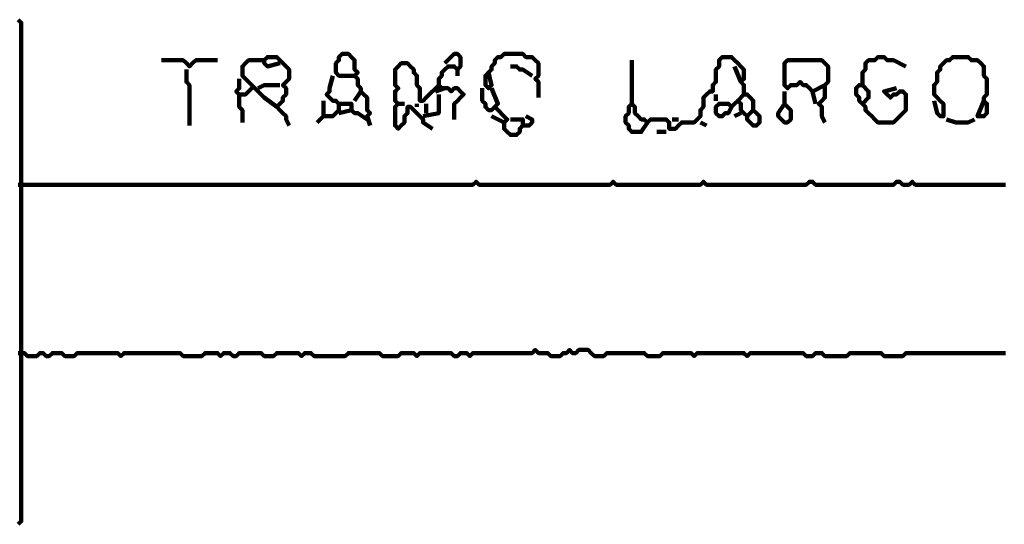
# Model space of a CAD drawing. Header units: metres. Extents: x 1959 to 4131, y 3282 to 4313.
# Tile 27 of 256: x 2127.48 to 2130.39, y 4292.61 to 4294.1. Entities that reach past the tile are written whole.
import ezdxf

# ---------------------------------------------------------------- set-up
doc = ezdxf.new("R2010")
doc.units = ezdxf.units.M
doc.layers.add('P', color=250, linetype='Continuous', lineweight=100)

msp = doc.modelspace()

# ---------------------------------------------------------------- linework, layer by layer
at = {"layer": 'P', "color": 0, "linetype": 'Continuous'}
for points in [[(2127.4722, 4294.1008), (2127.4815, 4294.0916), (2127.4815, 4294.0824), (2127.4815, 4294.0731), (2127.4815, 4294.0639), (2127.4815, 4294.0547), (2127.4815, 4294.0454), (2127.4815, 4294.0362), (2127.4815, 4294.027), (2127.4815, 4294.0178), (2127.4815, 4294.0085), (2127.4815, 4293.9993), (2127.4815, 4293.9901), (2127.4815, 4293.9808), (2127.4815, 4293.9716), (2127.4815, 4293.9624), (2127.4815, 4293.9531), (2127.4815, 4293.9439), (2127.4815, 4293.9347), (2127.4815, 4293.9254), (2127.4815, 4293.9162), (2127.4815, 4293.907), (2127.4815, 4293.8978), (2127.4815, 4293.8885), (2127.4815, 4293.8793), (2127.4815, 4293.8701), (2127.4815, 4293.8608), (2127.4815, 4293.8516), (2127.4815, 4293.8424), (2127.4815, 4293.8331), (2127.4815, 4293.8239), (2127.4815, 4293.8147), (2127.4815, 4293.8054), (2127.4815, 4293.7962), (2127.4815, 4293.787), (2127.4815, 4293.7778), (2127.4815, 4293.7685), (2127.4815, 4293.7593), (2127.4815, 4293.7501), (2127.4815, 4293.7408), (2127.4815, 4293.7316), (2127.4815, 4293.7224), (2127.4815, 4293.7131), (2127.4815, 4293.7039), (2127.4815, 4293.6947), (2127.4815, 4293.6854), (2127.4815, 4293.6762), (2127.4815, 4293.667), (2127.4815, 4293.6578), (2127.4815, 4293.6485), (2127.4815, 4293.6393), (2127.4815, 4293.6301), (2127.4815, 4293.6208), (2127.4815, 4293.6116), (2127.4815, 4293.6024), (2127.4815, 4293.5931), (2127.4815, 4293.5839), (2127.4815, 4293.5747), (2127.4815, 4293.5654), (2127.4815, 4293.5562), (2127.4815, 4293.547), (2127.4815, 4293.5378), (2127.4815, 4293.5285), (2127.4815, 4293.5193), (2127.4815, 4293.5101), (2127.4815, 4293.5008), (2127.4815, 4293.4916), (2127.4815, 4293.4824), (2127.4815, 4293.4731), (2127.4815, 4293.4639), (2127.4815, 4293.4547), (2127.4815, 4293.4454), (2127.4815, 4293.4362), (2127.4815, 4293.427), (2127.4815, 4293.4178), (2127.4815, 4293.4085), (2127.4815, 4293.3993), (2127.4815, 4293.3901), (2127.4815, 4293.3808), (2127.4815, 4293.3716), (2127.4815, 4293.3624), (2127.4815, 4293.3531), (2127.4815, 4293.3439), (2127.4815, 4293.3347), (2127.4815, 4293.3254), (2127.4815, 4293.3162), (2127.4815, 4293.307), (2127.4815, 4293.2978), (2127.4815, 4293.2885), (2127.4815, 4293.2793), (2127.4815, 4293.2701), (2127.4815, 4293.2608), (2127.4815, 4293.2516), (2127.4815, 4293.2424), (2127.4815, 4293.2331), (2127.4815, 4293.2239), (2127.4815, 4293.2147), (2127.4815, 4293.2054), (2127.4815, 4293.1962), (2127.4815, 4293.187), (2127.4815, 4293.1778), (2127.4815, 4293.1685), (2127.4815, 4293.1593), (2127.4815, 4293.1501), (2127.4815, 4293.1408), (2127.4815, 4293.1316), (2127.4815, 4293.1224), (2127.4815, 4293.1131), (2127.4815, 4293.1039), (2127.4815, 4293.0947), (2127.4815, 4293.0854), (2127.4815, 4293.0762), (2127.4815, 4293.067), (2127.4815, 4293.0578), (2127.4815, 4293.0485), (2127.4815, 4293.0393), (2127.4815, 4293.0301), (2127.4815, 4293.0208), (2127.4815, 4293.0116), (2127.4815, 4293.0024), (2127.4815, 4292.9931), (2127.4815, 4292.9839), (2127.4815, 4292.9747), (2127.4815, 4292.9654), (2127.4815, 4292.9562), (2127.4815, 4292.947), (2127.4815, 4292.9378), (2127.4815, 4292.9285), (2127.4815, 4292.9193), (2127.4815, 4292.9101), (2127.4815, 4292.9008), (2127.4815, 4292.8916), (2127.4815, 4292.8824), (2127.4815, 4292.8731), (2127.4815, 4292.8639), (2127.4815, 4292.8547), (2127.4815, 4292.8454), (2127.4815, 4292.8362), (2127.4815, 4292.827), (2127.4815, 4292.8178), (2127.4815, 4292.8085), (2127.4815, 4292.7993), (2127.4815, 4292.7901), (2127.4815, 4292.7808), (2127.4815, 4292.7716), (2127.4815, 4292.7624), (2127.4815, 4292.7531), (2127.4815, 4292.7439), (2127.4815, 4292.7347), (2127.4815, 4292.7254), (2127.4815, 4292.7162), (2127.4815, 4292.707), (2127.4815, 4292.6978), (2127.4815, 4292.6885), (2127.4815, 4292.6793), (2127.4815, 4292.6701), (2127.4815, 4292.6608), (2127.4815, 4292.6516), (2127.4815, 4292.6424), (2127.4815, 4292.6331), (2127.4815, 4292.6239), (2127.4815, 4292.6147), (2127.4722, 4292.6054)], [(2128.4692, 4293.9347), (2128.4322, 4293.9347), (2128.423, 4293.9347), (2128.4138, 4293.9439), (2128.4138, 4293.9531), (2128.4138, 4293.9624), (2128.4138, 4293.9716), (2128.423, 4293.9808), (2128.423, 4293.9901), (2128.4322, 4293.9993), (2128.4415, 4293.9993), (2128.4507, 4293.9993), (2128.4599, 4293.9901), (2128.4692, 4293.9808), (2128.4692, 4293.9716), (2128.4692, 4293.9624), (2128.4692, 4293.9531), (2128.4784, 4293.9439), (2128.4692, 4293.9347), (2128.4784, 4293.9254), (2128.4784, 4293.9162), (2128.4784, 4293.907), (2128.4876, 4293.8978), (2128.4876, 4293.8885), (2128.4968, 4293.8793), (2128.5061, 4293.8701), (2128.5061, 4293.8608), (2128.5061, 4293.8516), (2128.5061, 4293.8424), (2128.5061, 4293.8331), (2128.5153, 4293.8239), (2128.5061, 4293.8147), (2128.5153, 4293.787)], [(2128.7368, 4293.9716), (2128.7645, 4293.9993), (2128.7738, 4293.9993), (2128.783, 4293.9901), (2128.783, 4293.9808), (2128.783, 4293.9716), (2128.783, 4293.9624), (2128.7738, 4293.9531), (2128.7645, 4293.9624), (2128.7553, 4293.9624), (2128.7461, 4293.9624), (2128.7368, 4293.9531), (2128.7276, 4293.9439), (2128.7276, 4293.9347), (2128.7184, 4293.9254), (2128.7184, 4293.9162), (2128.7184, 4293.907), (2128.7276, 4293.8978), (2128.7368, 4293.8978), (2128.7461, 4293.8978), (2128.7553, 4293.8885), (2128.7645, 4293.8978), (2128.7738, 4293.8978), (2128.783, 4293.8885), (2128.7922, 4293.8793), (2128.783, 4293.8701), (2128.7738, 4293.8608), (2128.7645, 4293.8516), (2128.7645, 4293.8054)], [(2128.8661, 4293.9439), (2128.8753, 4293.907), (2128.8661, 4293.8978), (2128.8568, 4293.907), (2128.8568, 4293.9162), (2128.8568, 4293.9254), (2128.8568, 4293.9347), (2128.8661, 4293.9439), (2128.8753, 4293.9531), (2128.8753, 4293.9624), (2128.8845, 4293.9716), (2128.8845, 4293.9808), (2128.8938, 4293.9901), (2128.903, 4293.9901), (2128.9122, 4293.9993), (2128.9215, 4293.9993), (2128.9307, 4293.9993), (2128.9399, 4293.9993), (2128.9492, 4293.9993), (2128.9584, 4293.9993), (2128.9676, 4293.9993), (2128.9768, 4293.9901), (2128.9861, 4293.9901), (2128.9953, 4293.9901), (2129.0045, 4293.9808), (2129.0138, 4293.9716), (2129.0138, 4293.9624), (2129.0138, 4293.9531), (2129.0138, 4293.9439), (2129.0138, 4293.9347), (2129.0045, 4293.9254), (2129.0138, 4293.9162), (2129.0138, 4293.8701)], [(2127.8968, 4293.9808), (2127.9338, 4293.9808), (2127.943, 4293.9808), (2127.9522, 4293.9808), (2127.9615, 4293.9808), (2127.9707, 4293.9716), (2127.9799, 4293.9624), (2127.9892, 4293.9716), (2127.9984, 4293.9808), (2128.0076, 4293.9808), (2128.0168, 4293.9808), (2128.0261, 4293.9808), (2128.063, 4293.9808)], [(2128.2384, 4293.8424), (2128.2015, 4293.8701), (2128.1922, 4293.8793), (2128.183, 4293.8885), (2128.1738, 4293.8978), (2128.1645, 4293.907), (2128.1553, 4293.9162), (2128.1461, 4293.9254), (2128.1368, 4293.9347), (2128.1368, 4293.9439), (2128.1368, 4293.9531), (2128.1368, 4293.9624), (2128.1461, 4293.9716), (2128.1553, 4293.9808), (2128.1645, 4293.9808), (2128.1738, 4293.9808), (2128.2015, 4293.9808)], [(2128.2476, 4293.9716), (2128.2107, 4293.9624), (2128.2015, 4293.9716), (2128.2015, 4293.9808), (2128.2107, 4293.9901), (2128.2199, 4293.9901), (2128.2292, 4293.9901), (2128.2384, 4293.9901), (2128.2476, 4293.9808), (2128.2568, 4293.9716), (2128.2661, 4293.9624), (2128.2753, 4293.9531), (2128.2753, 4293.9439), (2128.2753, 4293.9347), (2128.2753, 4293.9254), (2128.2661, 4293.9162), (2128.2568, 4293.907), (2128.2661, 4293.8978), (2128.2661, 4293.8885), (2128.2661, 4293.8793), (2128.2568, 4293.8701), (2128.2568, 4293.8608), (2128.2476, 4293.8516), (2128.2384, 4293.8424), (2128.2476, 4293.8331), (2128.2568, 4293.8239), (2128.2661, 4293.8147), (2128.2661, 4293.8054), (2128.2753, 4293.787)], [(2128.6999, 4293.7778), (2128.6722, 4293.7962), (2128.6722, 4293.8054), (2128.663, 4293.8147), (2128.6538, 4293.8239), (2128.6445, 4293.8331), (2128.6353, 4293.8424), (2128.6261, 4293.8424), (2128.6261, 4293.8331), (2128.6261, 4293.8239), (2128.6168, 4293.8147), (2128.6168, 4293.8054), (2128.6168, 4293.7962), (2128.6076, 4293.787), (2128.5984, 4293.7778), (2128.5892, 4293.787), (2128.5892, 4293.7962), (2128.5892, 4293.8054), (2128.5892, 4293.8147), (2128.5892, 4293.8239), (2128.5892, 4293.8331), (2128.5892, 4293.8424), (2128.5984, 4293.8516), (2128.5892, 4293.8608), (2128.5892, 4293.8701), (2128.5892, 4293.8793), (2128.5892, 4293.8885), (2128.5984, 4293.8978), (2128.5892, 4293.907), (2128.5892, 4293.9162), (2128.5892, 4293.9254), (2128.5892, 4293.9347), (2128.5892, 4293.9439), (2128.5892, 4293.9531), (2128.5984, 4293.9624), (2128.6076, 4293.9716), (2128.6168, 4293.9716), (2128.6261, 4293.9716), (2128.6353, 4293.9624), (2128.6445, 4293.9531), (2128.6445, 4293.9439), (2128.6538, 4293.9347), (2128.6538, 4293.9254), (2128.6538, 4293.9162), (2128.6538, 4293.907), (2128.663, 4293.8978), (2128.663, 4293.8885), (2128.663, 4293.8793), (2128.663, 4293.8701), (2128.663, 4293.8608), (2128.6722, 4293.8608), (2128.6815, 4293.8701), (2128.7184, 4293.907)], [(2128.9307, 4293.9624), (2128.9492, 4293.9624), (2128.9584, 4293.9531), (2128.9676, 4293.9531), (2128.9953, 4293.9347)], [(2129.3368, 4293.7962), (2129.3184, 4293.7685), (2129.3092, 4293.7685), (2129.2999, 4293.7685), (2129.2907, 4293.7685), (2129.2815, 4293.7778), (2129.2815, 4293.787), (2129.2722, 4293.7962), (2129.2722, 4293.8054), (2129.2722, 4293.8147), (2129.2815, 4293.8239), (2129.2815, 4293.8331), (2129.2815, 4293.8424), (2129.2907, 4293.8516), (2129.2999, 4293.8424), (2129.2999, 4293.8331), (2129.2999, 4293.8239), (2129.3092, 4293.8147), (2129.3184, 4293.8054), (2129.3276, 4293.8054), (2129.3368, 4293.7962), (2129.3461, 4293.8054), (2129.3553, 4293.8054), (2129.3645, 4293.8054), (2129.3738, 4293.8054), (2129.383, 4293.8054), (2129.3922, 4293.8054), (2129.4015, 4293.7962), (2129.4015, 4293.787), (2129.4015, 4293.7778), (2129.4107, 4293.7778), (2129.4199, 4293.7778), (2129.4292, 4293.787), (2129.4384, 4293.7962), (2129.4476, 4293.7962), (2129.4568, 4293.7962), (2129.4661, 4293.7962), (2129.4753, 4293.7962), (2129.4845, 4293.8054), (2129.4938, 4293.8147), (2129.4938, 4293.8239), (2129.4938, 4293.8331), (2129.503, 4293.8424), (2129.503, 4293.8516), (2129.503, 4293.8608), (2129.503, 4293.8701), (2129.5122, 4293.8793), (2129.5215, 4293.8885), (2129.5307, 4293.8885), (2129.5307, 4293.8978), (2129.5307, 4293.907), (2129.5399, 4293.9162), (2129.5399, 4293.9254), (2129.5399, 4293.9347), (2129.5399, 4293.9439), (2129.5399, 4293.9531), (2129.5492, 4293.9624), (2129.5492, 4293.9716), (2129.5492, 4293.9808), (2129.5584, 4293.9901), (2129.5676, 4293.9901), (2129.5768, 4293.9901), (2129.5861, 4293.9901), (2129.5953, 4293.9808), (2129.6045, 4293.9716), (2129.6138, 4293.9624), (2129.623, 4293.9531), (2129.623, 4293.9439), (2129.623, 4293.9347), (2129.623, 4293.9254), (2129.6138, 4293.9162), (2129.623, 4293.907), (2129.623, 4293.8978), (2129.623, 4293.8885), (2129.623, 4293.8793), (2129.6322, 4293.8793), (2129.6415, 4293.8701), (2129.6507, 4293.8608), (2129.6507, 4293.8516), (2129.6507, 4293.8424), (2129.6507, 4293.8331), (2129.6599, 4293.8239), (2129.6692, 4293.8147), (2129.6692, 4293.8054), (2129.6692, 4293.7962), (2129.6599, 4293.787), (2129.6507, 4293.787), (2129.6415, 4293.7962), (2129.6322, 4293.8054), (2129.6322, 4293.8147), (2129.623, 4293.8239), (2129.6138, 4293.8331), (2129.6138, 4293.8424), (2129.6138, 4293.8516), (2129.6045, 4293.8608), (2129.5953, 4293.8516), (2129.5861, 4293.8424), (2129.5768, 4293.8516), (2129.5676, 4293.8516), (2129.5584, 4293.8516), (2129.5492, 4293.8516), (2129.5399, 4293.8424), (2129.5399, 4293.8331), (2129.5399, 4293.8239), (2129.5492, 4293.8147), (2129.5584, 4293.8147), (2129.5676, 4293.8239), (2129.5768, 4293.8239), (2129.5861, 4293.8424)], [(2129.2907, 4293.9808), (2129.2907, 4293.9439), (2129.2907, 4293.9347), (2129.2907, 4293.9254), (2129.2907, 4293.9162), (2129.2907, 4293.907), (2129.2907, 4293.8978), (2129.2907, 4293.8885), (2129.2907, 4293.8516)], [(2129.5953, 4293.9624), (2129.6138, 4293.9162)], [(2129.863, 4293.907), (2129.8261, 4293.8885), (2129.8168, 4293.8978), (2129.8076, 4293.907), (2129.7984, 4293.907), (2129.7892, 4293.9162), (2129.7799, 4293.907), (2129.7707, 4293.907), (2129.7615, 4293.907), (2129.7522, 4293.8978), (2129.743, 4293.907), (2129.743, 4293.9162), (2129.743, 4293.9254), (2129.743, 4293.9347), (2129.743, 4293.9439), (2129.743, 4293.9531), (2129.743, 4293.9624), (2129.743, 4293.9716), (2129.7522, 4293.9808), (2129.7615, 4293.9808), (2129.7707, 4293.9808), (2129.7799, 4293.9808), (2129.7892, 4293.9808), (2129.7984, 4293.9808), (2129.8076, 4293.9808), (2129.8168, 4293.9808), (2129.8261, 4293.9808), (2129.8353, 4293.9808), (2129.8445, 4293.9808), (2129.8538, 4293.9808), (2129.863, 4293.9716), (2129.8722, 4293.9624), (2129.8722, 4293.9531), (2129.8722, 4293.9439), (2129.8722, 4293.9347), (2129.8722, 4293.9254), (2129.8722, 4293.9162), (2129.863, 4293.907), (2129.863, 4293.8978), (2129.863, 4293.8885), (2129.863, 4293.8793), (2129.863, 4293.8701), (2129.8538, 4293.8608), (2129.8445, 4293.8516), (2129.8538, 4293.8424), (2129.8538, 4293.8331), (2129.8538, 4293.8239), (2129.8538, 4293.8147), (2129.863, 4293.7962)], [(2130.0753, 4293.8978), (2130.0384, 4293.8885), (2130.0476, 4293.8793), (2130.0568, 4293.8701), (2130.0661, 4293.8793), (2130.0753, 4293.8793), (2130.0845, 4293.8885), (2130.0938, 4293.8885), (2130.103, 4293.8793), (2130.103, 4293.8701), (2130.103, 4293.8608), (2130.103, 4293.8516), (2130.103, 4293.8424), (2130.103, 4293.8331), (2130.0938, 4293.8239), (2130.0845, 4293.8147), (2130.0753, 4293.8054), (2130.0661, 4293.7962), (2130.0568, 4293.7962), (2130.0476, 4293.7962), (2130.0384, 4293.7962), (2130.0292, 4293.7962), (2130.0199, 4293.7962), (2130.0107, 4293.8054), (2130.0015, 4293.8147), (2129.9922, 4293.8239), (2129.983, 4293.8331), (2129.983, 4293.8424), (2129.9738, 4293.8516), (2129.9645, 4293.8608), (2129.9645, 4293.8701), (2129.9553, 4293.8793), (2129.9553, 4293.8885), (2129.9553, 4293.8978), (2129.9645, 4293.907), (2129.9738, 4293.907), (2129.9738, 4293.9162), (2129.9738, 4293.9254), (2129.9738, 4293.9347), (2129.9738, 4293.9439), (2129.983, 4293.9531), (2129.983, 4293.9624), (2129.983, 4293.9716), (2129.9922, 4293.9808), (2130.0015, 4293.9808), (2130.0107, 4293.9808), (2130.0199, 4293.9901), (2130.0292, 4293.9901), (2130.0384, 4293.9901), (2130.0476, 4293.9808), (2130.0568, 4293.9808), (2130.0661, 4293.9808), (2130.103, 4293.9624)], [(2130.1861, 4293.8608), (2130.1953, 4293.8239), (2130.2045, 4293.8147), (2130.2138, 4293.8147), (2130.2138, 4293.8239), (2130.2138, 4293.8331), (2130.2138, 4293.8424), (2130.2138, 4293.8516), (2130.2045, 4293.8608), (2130.1953, 4293.8701), (2130.1861, 4293.8793), (2130.1861, 4293.8885), (2130.1861, 4293.8978), (2130.1861, 4293.907), (2130.1953, 4293.9162), (2130.1953, 4293.9254), (2130.1953, 4293.9347), (2130.1953, 4293.9439), (2130.2045, 4293.9531), (2130.2045, 4293.9624), (2130.2138, 4293.9716), (2130.223, 4293.9808), (2130.2322, 4293.9808), (2130.2415, 4293.9901), (2130.2507, 4293.9901), (2130.2599, 4293.9901), (2130.2692, 4293.9901), (2130.2784, 4293.9901), (2130.2876, 4293.9901), (2130.2968, 4293.9808), (2130.3061, 4293.9808), (2130.3153, 4293.9808), (2130.3245, 4293.9716), (2130.3338, 4293.9624), (2130.3338, 4293.9531), (2130.3338, 4293.9439), (2130.3338, 4293.9347), (2130.343, 4293.9254), (2130.343, 4293.9162), (2130.343, 4293.907), (2130.343, 4293.8978), (2130.343, 4293.8885), (2130.343, 4293.8793), (2130.3338, 4293.8701), (2130.3338, 4293.8608), (2130.343, 4293.8516), (2130.343, 4293.8424), (2130.343, 4293.8331), (2130.343, 4293.8239), (2130.3338, 4293.8147), (2130.3245, 4293.8147), (2130.3153, 4293.8147), (2130.3338, 4293.8608)], [(2127.9707, 4293.9531), (2127.9707, 4293.9162), (2127.9799, 4293.907), (2127.9799, 4293.8978), (2127.9799, 4293.8885), (2127.9799, 4293.8793), (2127.9799, 4293.8701), (2127.9799, 4293.8608), (2127.9799, 4293.8516), (2127.9799, 4293.8424), (2127.9799, 4293.8331), (2127.9799, 4293.8239), (2127.9799, 4293.787)], [(2128.4045, 4293.9347), (2128.3953, 4293.8978), (2128.3953, 4293.8885), (2128.3861, 4293.8793), (2128.3953, 4293.8701), (2128.4045, 4293.8608), (2128.4138, 4293.8608), (2128.423, 4293.8516), (2128.4322, 4293.8516), (2128.4415, 4293.8516), (2128.4507, 4293.8516), (2128.4599, 4293.8516), (2128.4599, 4293.8424), (2128.4599, 4293.8331), (2128.4692, 4293.8239), (2128.4784, 4293.8239), (2128.5061, 4293.8054)], [(2128.7738, 4293.9531), (2128.7738, 4293.9347)], [(2128.1276, 4293.9254), (2128.1276, 4293.8978), (2128.1184, 4293.8885), (2128.1276, 4293.8793), (2128.1368, 4293.8793), (2128.1461, 4293.8793), (2128.1645, 4293.8978)], [(2128.183, 4293.8978), (2128.2015, 4293.907), (2128.2107, 4293.907), (2128.2199, 4293.907), (2128.2476, 4293.907)], [(2129.9738, 4293.907), (2129.9922, 4293.8885), (2129.9922, 4293.8793), (2129.9922, 4293.8701), (2129.9738, 4293.8516)], [(2128.1276, 4293.8793), (2128.1276, 4293.8516), (2128.1276, 4293.8424), (2128.1368, 4293.8331), (2128.1368, 4293.8239), (2128.1368, 4293.8147), (2128.1368, 4293.7962)], [(2128.4876, 4293.8885), (2128.4692, 4293.8608)], [(2128.7184, 4293.8793), (2128.7184, 4293.8424), (2128.7184, 4293.8331), (2128.7184, 4293.8239), (2128.6722, 4293.8147)], [(2128.7368, 4293.8978), (2128.7092, 4293.8885)], [(2128.8476, 4293.8978), (2128.8476, 4293.8608), (2128.8568, 4293.8516), (2128.8568, 4293.8424), (2128.8661, 4293.8331), (2128.8753, 4293.8331), (2128.8845, 4293.8424), (2128.8938, 4293.8516), (2128.8753, 4293.8978)], [(2129.5399, 4293.8793), (2129.5399, 4293.8608)], [(2129.623, 4293.8793), (2129.6045, 4293.8608)], [(2129.743, 4293.8885), (2129.743, 4293.8516), (2129.7522, 4293.8424), (2129.7615, 4293.8331), (2129.7615, 4293.8239), (2129.7615, 4293.8147), (2129.7615, 4293.8054), (2129.7522, 4293.7962), (2129.743, 4293.7962), (2129.7338, 4293.8054), (2129.7245, 4293.8147), (2129.7245, 4293.8239), (2129.743, 4293.8516)], [(2129.8261, 4293.8885), (2129.8353, 4293.8516)], [(2128.3768, 4293.8608), (2128.3768, 4293.8239), (2128.3768, 4293.8147), (2128.3861, 4293.8147), (2128.3953, 4293.8147), (2128.4045, 4293.8147), (2128.4138, 4293.8239), (2128.423, 4293.8331), (2128.423, 4293.8516)], [(2128.5984, 4293.8516), (2128.6168, 4293.8516)], [(2128.6538, 4293.8516), (2128.6538, 4293.8424)], [(2128.6815, 4293.8516), (2128.6815, 4293.8239)], [(2128.4599, 4293.8331), (2128.423, 4293.8239)], [(2128.8845, 4293.8424), (2128.9215, 4293.8054), (2128.9122, 4293.7962), (2128.9122, 4293.787), (2128.9122, 4293.7778), (2128.9215, 4293.7685), (2128.9307, 4293.7593), (2128.9399, 4293.7593), (2128.9492, 4293.7593), (2128.9584, 4293.7685), (2128.9584, 4293.7778), (2128.9676, 4293.787), (2128.9676, 4293.7962), (2128.9676, 4293.8054), (2128.9584, 4293.8054), (2128.9492, 4293.8054), (2128.9307, 4293.8054)], [(2129.5953, 4293.8147), (2129.6138, 4293.8239)], [(2129.6507, 4293.8331), (2129.6322, 4293.8147)], [(2128.3768, 4293.8147), (2128.3584, 4293.7962)], [(2128.8753, 4293.8147), (2128.9122, 4293.7962)], [(2128.9768, 4293.8147), (2128.9953, 4293.8054), (2128.9953, 4293.7962), (2128.9861, 4293.787), (2128.9676, 4293.787)], [(2129.4107, 4293.8054), (2129.4292, 4293.8054)], [(2129.4938, 4293.7962), (2129.5122, 4293.787)], [(2130.223, 4293.8054), (2130.2507, 4293.7962), (2130.2599, 4293.7962), (2130.2692, 4293.7962), (2130.2784, 4293.7962), (2130.2876, 4293.7962), (2130.3061, 4293.8054)], [(2129.3645, 4293.7685), (2129.3922, 4293.7685)], [(2130.3984, 4293.6116), (2130.3892, 4293.6116), (2130.3799, 4293.6116), (2130.3707, 4293.6116), (2130.3615, 4293.6116), (2130.3522, 4293.6116), (2130.343, 4293.6116), (2130.3338, 4293.6116), (2130.3245, 4293.6116), (2130.3153, 4293.6116), (2130.3061, 4293.6116), (2130.2968, 4293.6116), (2130.2876, 4293.6116), (2130.2784, 4293.6116), (2130.2692, 4293.6116), (2130.2599, 4293.6116), (2130.2507, 4293.6116), (2130.2415, 4293.6116), (2130.2322, 4293.6116), (2130.223, 4293.6116), (2130.2138, 4293.6116), (2130.2045, 4293.6116), (2130.1953, 4293.6116), (2130.1861, 4293.6116), (2130.1768, 4293.6116), (2130.1676, 4293.6116), (2130.1584, 4293.6116), (2130.1492, 4293.6116), (2130.1399, 4293.6116), (2130.1307, 4293.6116), (2130.1215, 4293.6208), (2130.1122, 4293.6116), (2130.103, 4293.6116), (2130.0938, 4293.6116), (2130.0845, 4293.6208), (2130.0753, 4293.6208), (2130.0661, 4293.6116), (2130.0568, 4293.6116), (2130.0476, 4293.6116), (2130.0384, 4293.6116), (2130.0292, 4293.6116), (2130.0199, 4293.6116), (2130.0107, 4293.6116), (2130.0015, 4293.6116), (2129.9922, 4293.6116), (2129.983, 4293.6116), (2129.9738, 4293.6116), (2129.9645, 4293.6116), (2129.9553, 4293.6116), (2129.9461, 4293.6116), (2129.9368, 4293.6116), (2129.9276, 4293.6116), (2129.9184, 4293.6116), (2129.9092, 4293.6116), (2129.8999, 4293.6116), (2129.8907, 4293.6116), (2129.8815, 4293.6116), (2129.8722, 4293.6116), (2129.863, 4293.6116), (2129.8538, 4293.6116), (2129.8445, 4293.6116), (2129.8353, 4293.6116), (2129.8261, 4293.6208), (2129.8168, 4293.6208), (2129.8076, 4293.6116), (2129.7984, 4293.6116), (2129.7892, 4293.6116), (2129.7799, 4293.6116), (2129.7707, 4293.6116), (2129.7615, 4293.6116), (2129.7522, 4293.6116), (2129.743, 4293.6116), (2129.7338, 4293.6116), (2129.7245, 4293.6116), (2129.7153, 4293.6116), (2129.7061, 4293.6116), (2129.6968, 4293.6116), (2129.6876, 4293.6116), (2129.6784, 4293.6116), (2129.6692, 4293.6116), (2129.6599, 4293.6116), (2129.6507, 4293.6116), (2129.6415, 4293.6116), (2129.6322, 4293.6116), (2129.623, 4293.6116), (2129.6138, 4293.6116), (2129.6045, 4293.6116), (2129.5953, 4293.6116), (2129.5861, 4293.6116), (2129.5768, 4293.6116), (2129.5676, 4293.6116), (2129.5584, 4293.6116), (2129.5492, 4293.6116), (2129.5399, 4293.6116), (2129.5307, 4293.6116), (2129.5215, 4293.6116), (2129.5122, 4293.6116), (2129.503, 4293.6208), (2129.4938, 4293.6116), (2129.4845, 4293.6116), (2129.4753, 4293.6116), (2129.4661, 4293.6116), (2129.4568, 4293.6116), (2129.4476, 4293.6116), (2129.4384, 4293.6116), (2129.4292, 4293.6116), (2129.4199, 4293.6116), (2129.4107, 4293.6116), (2129.4015, 4293.6116), (2129.3922, 4293.6116), (2129.383, 4293.6116), (2129.3738, 4293.6116), (2129.3645, 4293.6116), (2129.3553, 4293.6116), (2129.3461, 4293.6116), (2129.3368, 4293.6116), (2129.3276, 4293.6116), (2129.3184, 4293.6116), (2129.3092, 4293.6116), (2129.2999, 4293.6116), (2129.2907, 4293.6116), (2129.2815, 4293.6116), (2129.2722, 4293.6116), (2129.263, 4293.6116), (2129.2538, 4293.6116), (2129.2445, 4293.6116), (2129.2353, 4293.6208), (2129.2261, 4293.6116), (2129.2168, 4293.6116), (2129.2076, 4293.6116), (2129.1984, 4293.6116), (2129.1892, 4293.6116), (2129.1799, 4293.6116), (2129.1707, 4293.6116), (2129.1615, 4293.6116), (2129.1522, 4293.6116), (2129.143, 4293.6116), (2129.1338, 4293.6116), (2129.1245, 4293.6116), (2129.1153, 4293.6116), (2129.1061, 4293.6116), (2129.0968, 4293.6116), (2129.0876, 4293.6116), (2129.0784, 4293.6116), (2129.0692, 4293.6116), (2129.0599, 4293.6116), (2129.0507, 4293.6116), (2129.0415, 4293.6116), (2129.0322, 4293.6116), (2129.023, 4293.6116), (2129.0138, 4293.6116), (2129.0045, 4293.6116), (2128.9953, 4293.6116), (2128.9861, 4293.6116), (2128.9768, 4293.6116), (2128.9676, 4293.6116), (2128.9584, 4293.6116), (2128.9492, 4293.6116), (2128.9399, 4293.6116), (2128.9307, 4293.6116), (2128.9215, 4293.6116), (2128.9122, 4293.6116), (2128.903, 4293.6116), (2128.8938, 4293.6116), (2128.8845, 4293.6116), (2128.8753, 4293.6116), (2128.8661, 4293.6116), (2128.8568, 4293.6116), (2128.8476, 4293.6116), (2128.8384, 4293.6116), (2128.8292, 4293.6208), (2128.8199, 4293.6116), (2128.8107, 4293.6116), (2128.8015, 4293.6116), (2128.7922, 4293.6116), (2128.783, 4293.6116), (2128.7738, 4293.6116), (2128.7645, 4293.6116), (2128.7553, 4293.6116), (2128.7461, 4293.6116), (2128.7368, 4293.6116), (2128.7276, 4293.6116), (2128.7184, 4293.6116), (2128.7092, 4293.6116), (2128.6999, 4293.6116), (2128.6907, 4293.6116), (2128.6815, 4293.6116), (2128.6722, 4293.6116), (2128.663, 4293.6116), (2128.6538, 4293.6116), (2128.6445, 4293.6116), (2128.6353, 4293.6116), (2128.6261, 4293.6116), (2128.6168, 4293.6116), (2128.6076, 4293.6116), (2128.5984, 4293.6116), (2128.5892, 4293.6116), (2128.5799, 4293.6116), (2128.5707, 4293.6116), (2128.5615, 4293.6116), (2128.5522, 4293.6116), (2128.543, 4293.6116), (2128.5338, 4293.6116), (2128.5245, 4293.6116), (2128.5153, 4293.6116), (2128.5061, 4293.6116), (2128.4968, 4293.6116), (2128.4876, 4293.6116), (2128.4784, 4293.6116), (2128.4692, 4293.6116), (2128.4599, 4293.6116), (2128.4507, 4293.6116), (2128.4415, 4293.6116), (2128.4322, 4293.6116), (2128.423, 4293.6116), (2128.4138, 4293.6116), (2128.4045, 4293.6116), (2128.3953, 4293.6116), (2128.3861, 4293.6116), (2128.3768, 4293.6116), (2128.3676, 4293.6116), (2128.3584, 4293.6116), (2128.3492, 4293.6116), (2128.3399, 4293.6116), (2128.3307, 4293.6116), (2128.3215, 4293.6116), (2128.3122, 4293.6116), (2128.303, 4293.6116), (2128.2938, 4293.6116), (2128.2845, 4293.6116), (2128.2753, 4293.6116), (2128.2661, 4293.6116), (2128.2568, 4293.6116), (2128.2476, 4293.6116), (2128.2384, 4293.6116), (2128.2292, 4293.6116), (2128.2199, 4293.6116), (2128.2107, 4293.6116), (2128.2015, 4293.6116), (2128.1922, 4293.6116), (2128.183, 4293.6116), (2128.1738, 4293.6116), (2128.1645, 4293.6116), (2128.1553, 4293.6116), (2128.1461, 4293.6116), (2128.1368, 4293.6116), (2128.1276, 4293.6116), (2128.1184, 4293.6116), (2128.1092, 4293.6116), (2128.0999, 4293.6116), (2128.0907, 4293.6116), (2128.0815, 4293.6116), (2128.0722, 4293.6116), (2128.063, 4293.6116), (2128.0538, 4293.6116), (2128.0445, 4293.6116), (2128.0353, 4293.6116), (2128.0261, 4293.6116), (2128.0168, 4293.6116), (2128.0076, 4293.6116), (2127.9984, 4293.6116), (2127.9892, 4293.6116), (2127.9799, 4293.6116), (2127.9707, 4293.6116), (2127.9615, 4293.6116), (2127.9522, 4293.6116), (2127.943, 4293.6116), (2127.9338, 4293.6116), (2127.9245, 4293.6116), (2127.9153, 4293.6116), (2127.9061, 4293.6116), (2127.8968, 4293.6116), (2127.8876, 4293.6116), (2127.8784, 4293.6116), (2127.8692, 4293.6116), (2127.8599, 4293.6116), (2127.8507, 4293.6116), (2127.8415, 4293.6116), (2127.8322, 4293.6116), (2127.823, 4293.6116), (2127.8138, 4293.6116), (2127.8045, 4293.6116), (2127.7953, 4293.6116), (2127.7861, 4293.6116), (2127.7768, 4293.6116), (2127.7676, 4293.6116), (2127.7584, 4293.6116), (2127.7492, 4293.6116), (2127.7399, 4293.6116), (2127.7307, 4293.6116), (2127.7215, 4293.6116), (2127.7122, 4293.6116), (2127.703, 4293.6116), (2127.6938, 4293.6116), (2127.6845, 4293.6116), (2127.6753, 4293.6116), (2127.6661, 4293.6116), (2127.6568, 4293.6116), (2127.6476, 4293.6116), (2127.6384, 4293.6116), (2127.6292, 4293.6116), (2127.6199, 4293.6116), (2127.6107, 4293.6116), (2127.6015, 4293.6116), (2127.5922, 4293.6116), (2127.583, 4293.6116), (2127.5738, 4293.6116), (2127.5645, 4293.6116), (2127.5553, 4293.6116), (2127.5461, 4293.6116), (2127.5368, 4293.6116), (2127.5276, 4293.6116), (2127.5184, 4293.6116), (2127.5092, 4293.6116), (2127.4999, 4293.6116), (2127.4907, 4293.6116), (2127.4815, 4293.6116), (2127.4722, 4293.6116)], [(2127.4722, 4293.1131), (2127.4815, 4293.1131), (2127.4907, 4293.1131), (2127.4999, 4293.1039), (2127.5092, 4293.1039), (2127.5184, 4293.1039), (2127.5276, 4293.1039), (2127.5368, 4293.1131), (2127.5461, 4293.1131), (2127.5553, 4293.1039), (2127.5645, 4293.1039), (2127.5738, 4293.1131), (2127.583, 4293.1131), (2127.5922, 4293.1131), (2127.6015, 4293.1131), (2127.6107, 4293.1039), (2127.6199, 4293.1039), (2127.6292, 4293.1039), (2127.6384, 4293.1039), (2127.6476, 4293.1131), (2127.6568, 4293.1131), (2127.6661, 4293.1131), (2127.6753, 4293.1131), (2127.6845, 4293.1131), (2127.6938, 4293.1131), (2127.703, 4293.1131), (2127.7122, 4293.1131), (2127.7215, 4293.1131), (2127.7307, 4293.1131), (2127.7399, 4293.1131), (2127.7492, 4293.1131), (2127.7584, 4293.1131), (2127.7676, 4293.1131), (2127.7768, 4293.1039), (2127.7861, 4293.1131), (2127.7953, 4293.1131), (2127.8045, 4293.1131), (2127.8138, 4293.1131), (2127.823, 4293.1131), (2127.8322, 4293.1131), (2127.8415, 4293.1131), (2127.8507, 4293.1131), (2127.8599, 4293.1131), (2127.8692, 4293.1131), (2127.8784, 4293.1131), (2127.8876, 4293.1131), (2127.8968, 4293.1131), (2127.9061, 4293.1131), (2127.9153, 4293.1131), (2127.9245, 4293.1131), (2127.9338, 4293.1131), (2127.943, 4293.1131), (2127.9522, 4293.1131), (2127.9615, 4293.1039), (2127.9707, 4293.1039), (2127.9799, 4293.1039), (2127.9892, 4293.1039), (2127.9984, 4293.1039), (2128.0076, 4293.1039), (2128.0168, 4293.1039), (2128.0261, 4293.1131), (2128.0353, 4293.1131), (2128.0445, 4293.1131), (2128.0538, 4293.1131), (2128.063, 4293.1131), (2128.0722, 4293.1039), (2128.0815, 4293.1131), (2128.0907, 4293.1131), (2128.0999, 4293.1131), (2128.1092, 4293.1039), (2128.1184, 4293.1039), (2128.1276, 4293.1131), (2128.1368, 4293.1131), (2128.1461, 4293.1131), (2128.1553, 4293.1131), (2128.1645, 4293.1131), (2128.1738, 4293.1131), (2128.183, 4293.1131), (2128.1922, 4293.1131), (2128.2015, 4293.1039), (2128.2107, 4293.1039), (2128.2199, 4293.1039), (2128.2292, 4293.1039), (2128.2384, 4293.1131), (2128.2476, 4293.1131), (2128.2568, 4293.1131), (2128.2661, 4293.1131), (2128.2753, 4293.1131), (2128.2845, 4293.1131), (2128.2938, 4293.1131), (2128.303, 4293.1131), (2128.3122, 4293.1039), (2128.3215, 4293.1131), (2128.3307, 4293.1131), (2128.3399, 4293.1131), (2128.3492, 4293.1039), (2128.3584, 4293.1039), (2128.3676, 4293.1039), (2128.3768, 4293.1039), (2128.3861, 4293.1039), (2128.3953, 4293.1039), (2128.4045, 4293.1039), (2128.4138, 4293.1039), (2128.423, 4293.1039), (2128.4322, 4293.1039), (2128.4415, 4293.1039), (2128.4507, 4293.1131), (2128.4599, 4293.1131), (2128.4692, 4293.1131), (2128.4784, 4293.1131), (2128.4876, 4293.1131), (2128.4968, 4293.1131), (2128.5061, 4293.1131), (2128.5153, 4293.1131), (2128.5245, 4293.1131), (2128.5338, 4293.1131), (2128.543, 4293.1131), (2128.5522, 4293.1039), (2128.5615, 4293.1039), (2128.5707, 4293.1039), (2128.5799, 4293.1039), (2128.5892, 4293.1039), (2128.5984, 4293.1039), (2128.6076, 4293.1131), (2128.6168, 4293.1131), (2128.6261, 4293.1131), (2128.6353, 4293.1131), (2128.6445, 4293.1131), (2128.6538, 4293.1039), (2128.663, 4293.1131), (2128.6722, 4293.1131), (2128.6815, 4293.1131), (2128.6907, 4293.1131), (2128.6999, 4293.1131), (2128.7092, 4293.1131), (2128.7184, 4293.1131), (2128.7276, 4293.1131), (2128.7368, 4293.1131), (2128.7461, 4293.1131), (2128.7553, 4293.1131), (2128.7645, 4293.1039), (2128.7738, 4293.1039), (2128.783, 4293.1131), (2128.7922, 4293.1131), (2128.8015, 4293.1131), (2128.8107, 4293.1039), (2128.8199, 4293.1131), (2128.8292, 4293.1131), (2128.8384, 4293.1131), (2128.8476, 4293.1131), (2128.8568, 4293.1131), (2128.8661, 4293.1131), (2128.8753, 4293.1131), (2128.8845, 4293.1131), (2128.8938, 4293.1131), (2128.903, 4293.1131), (2128.9122, 4293.1131), (2128.9215, 4293.1131), (2128.9307, 4293.1131), (2128.9399, 4293.1131), (2128.9492, 4293.1131), (2128.9584, 4293.1131), (2128.9676, 4293.1131), (2128.9768, 4293.1131), (2128.9861, 4293.1131), (2128.9953, 4293.1131), (2129.0045, 4293.1224), (2129.0138, 4293.1131), (2129.023, 4293.1131), (2129.0322, 4293.1131), (2129.0415, 4293.1131), (2129.0507, 4293.1039), (2129.0599, 4293.1039), (2129.0692, 4293.1039), (2129.0784, 4293.1039), (2129.0876, 4293.1131), (2129.0968, 4293.1131), (2129.1061, 4293.1224), (2129.1153, 4293.1131), (2129.1245, 4293.1131), (2129.1338, 4293.1224), (2129.143, 4293.1224), (2129.1522, 4293.1224), (2129.1615, 4293.1224), (2129.1707, 4293.1131), (2129.1799, 4293.1039), (2129.1892, 4293.1039), (2129.1984, 4293.1039), (2129.2076, 4293.1039), (2129.2168, 4293.1131), (2129.2261, 4293.1131), (2129.2353, 4293.1131), (2129.2445, 4293.1131), (2129.2538, 4293.1131), (2129.263, 4293.1131), (2129.2722, 4293.1131), (2129.2815, 4293.1131), (2129.2907, 4293.1131), (2129.2999, 4293.1131), (2129.3092, 4293.1131), (2129.3184, 4293.1131), (2129.3276, 4293.1131), (2129.3368, 4293.1039), (2129.3461, 4293.1039), (2129.3553, 4293.1039), (2129.3645, 4293.1039), (2129.3738, 4293.1039), (2129.383, 4293.1131), (2129.3922, 4293.1131), (2129.4015, 4293.1131), (2129.4107, 4293.1131), (2129.4199, 4293.1131), (2129.4292, 4293.1131), (2129.4384, 4293.1131), (2129.4476, 4293.1131), (2129.4568, 4293.1131), (2129.4661, 4293.1131), (2129.4753, 4293.1039), (2129.4845, 4293.1131), (2129.4938, 4293.1131), (2129.503, 4293.1131), (2129.5122, 4293.1131), (2129.5215, 4293.1131), (2129.5307, 4293.1131), (2129.5399, 4293.1131), (2129.5492, 4293.1131), (2129.5584, 4293.1131), (2129.5676, 4293.1131), (2129.5768, 4293.1131), (2129.5861, 4293.1131), (2129.5953, 4293.1131), (2129.6045, 4293.1131), (2129.6138, 4293.1131), (2129.623, 4293.1131), (2129.6322, 4293.1039), (2129.6415, 4293.1131), (2129.6507, 4293.1131), (2129.6599, 4293.1131), (2129.6692, 4293.1131), (2129.6784, 4293.1131), (2129.6876, 4293.1131), (2129.6968, 4293.1131), (2129.7061, 4293.1131), (2129.7153, 4293.1131), (2129.7245, 4293.1131), (2129.7338, 4293.1131), (2129.743, 4293.1131), (2129.7522, 4293.1131), (2129.7615, 4293.1131), (2129.7707, 4293.1131), (2129.7799, 4293.1131), (2129.7892, 4293.1131), (2129.7984, 4293.1131), (2129.8076, 4293.1039), (2129.8168, 4293.1039), (2129.8261, 4293.1039), (2129.8353, 4293.1131), (2129.8445, 4293.1131), (2129.8538, 4293.1131), (2129.863, 4293.1039), (2129.8722, 4293.1039), (2129.8815, 4293.1039), (2129.8907, 4293.1039), (2129.8999, 4293.1039), (2129.9092, 4293.1039), (2129.9184, 4293.1039), (2129.9276, 4293.1039), (2129.9368, 4293.1131), (2129.9461, 4293.1131), (2129.9553, 4293.1131), (2129.9645, 4293.1131), (2129.9738, 4293.1131), (2129.983, 4293.1131), (2129.9922, 4293.1131), (2130.0015, 4293.1131), (2130.0107, 4293.1131), (2130.0199, 4293.1131), (2130.0292, 4293.1131), (2130.0384, 4293.1039), (2130.0476, 4293.1039), (2130.0568, 4293.1039), (2130.0661, 4293.1039), (2130.0753, 4293.1039), (2130.0845, 4293.1039), (2130.0938, 4293.1039), (2130.103, 4293.1131), (2130.1122, 4293.1131), (2130.1215, 4293.1131), (2130.1307, 4293.1131), (2130.1399, 4293.1131), (2130.1492, 4293.1131), (2130.1584, 4293.1131), (2130.1676, 4293.1131), (2130.1768, 4293.1131), (2130.1861, 4293.1131), (2130.1953, 4293.1131), (2130.2045, 4293.1131), (2130.2138, 4293.1131), (2130.223, 4293.1131), (2130.2322, 4293.1131), (2130.2415, 4293.1131), (2130.2507, 4293.1131), (2130.2599, 4293.1131), (2130.2692, 4293.1131), (2130.2784, 4293.1131), (2130.2876, 4293.1131), (2130.2968, 4293.1131), (2130.3061, 4293.1131), (2130.3153, 4293.1131), (2130.3245, 4293.1131), (2130.3338, 4293.1131), (2130.343, 4293.1131), (2130.3522, 4293.1131), (2130.3615, 4293.1131), (2130.3707, 4293.1131), (2130.3799, 4293.1131), (2130.3892, 4293.1131), (2130.3984, 4293.1131)]]:
    msp.add_lwpolyline(points, dxfattribs=at)

doc.saveas('drawing.dxf')
